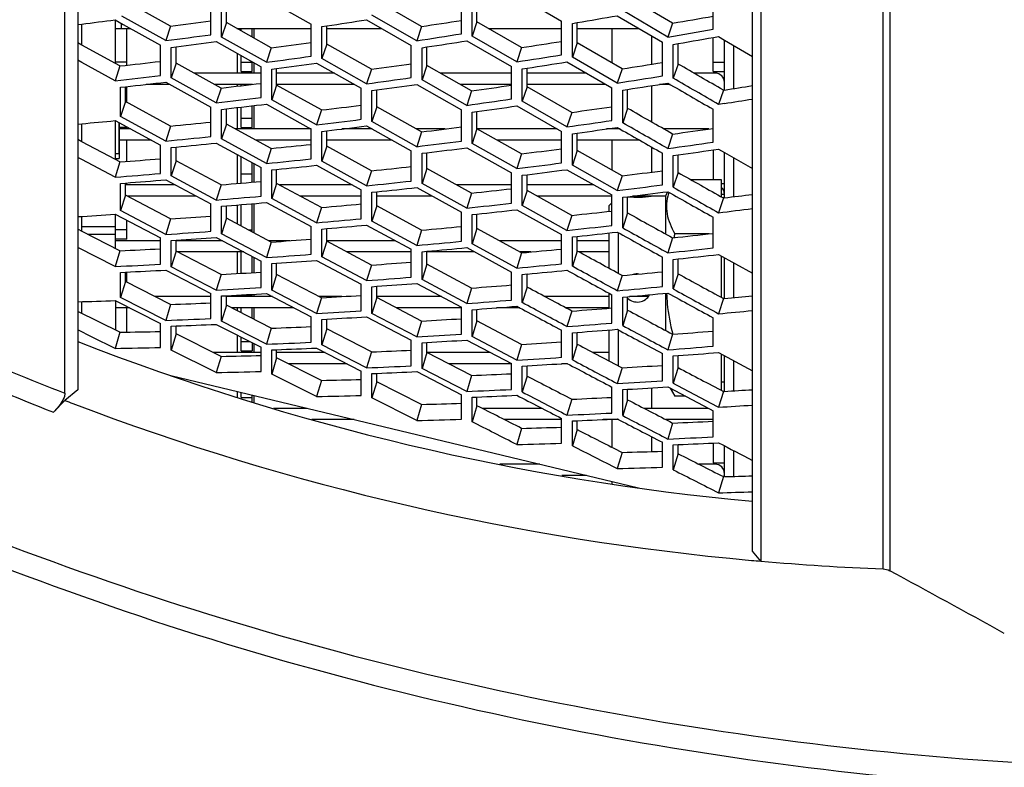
# Model space of a CAD drawing. Header units: millimetres. Extents: x 0 to 420, y -341 to 792.
# Tile 5 of 256: x 60.05 to 68.98, y 60.45 to 67.23. Entities that reach past the tile are written whole.
import ezdxf

# ---------------------------------------------------------------- set-up
doc = ezdxf.new("R2010")
doc.units = ezdxf.units.MM
doc.header["$LTSCALE"] = 23.1
doc.layers.get('0').update_dxf_attribs({"linetype": 'CONTINUOUS'})
for name, color, linetype in [('02___PRT_ALL_AXES', 7, 'CONTINUOUS'), ('06___PRT_ALL_SURFS', 7, 'CONTINUOUS'), ('AXES', 7, 'CONTINUOUS')]:
    doc.layers.add(name, color=color, linetype=linetype)

msp = doc.modelspace()

# ---------------------------------------------------------------- linework, layer by layer
at = {"color": 7, "linetype": 'Continuous'}
for p, q in [((67.8854, 62.2517), (67.8854, 122.9359)), ((67.9446, 122.9524), (67.9446, 62.2352)), ((66.7745, 122.8659), (66.7745, 63.1815)), ((66.699, 62.4133), (66.699, 122.7743)), ((60.4613, 63.8447), (60.4613, 121.3429)), ((60.579, 121.3109), (60.579, 63.8767)), ((64.5609, 67.4552), (64.9674, 67.2174)), ((66.342, 67.145), (66.342, 67.4618)), ((61.7845, 67.0951), (61.7845, 67.3821)), ((61.8823, 67.0742), (61.8823, 67.3615)), ((62.2894, 67.4216), (62.6957, 67.1896)), ((64.0578, 67.104), (64.0578, 67.4058)), ((64.1551, 67.0836), (64.1551, 67.3856)), ((63.6525, 67.0406), (63.2472, 67.2739)), ((65.9311, 67.0736), (65.5219, 67.3135)), ((60.579, 67.1877), (60.6139, 67.192)), ((60.6139, 67.0016), (60.6139, 67.192)), ((60.9165, 67.2298), (60.9908, 67.1885)), ((60.9199, 66.8347), (60.9199, 67.2298)), ((60.9703, 67.1999), (60.9703, 67.1516)), ((61.3759, 67.0414), (60.9762, 67.2642)), ((60.9908, 67.1885), (61.3268, 67.0016)), ((61.9263, 67.2051), (61.8823, 67.0742)), ((62.6957, 66.9004), (62.6957, 67.1896)), ((63.1986, 67.2307), (63.6039, 66.9978)), ((64.1991, 67.212), (64.1551, 67.0836)), ((64.9674, 66.9133), (64.9674, 67.2174)), ((65.0651, 67.1972), (65.1091, 67.2047)), ((65.0651, 66.8929), (65.0651, 67.1972)), ((65.4728, 67.2675), (65.8819, 67.028)), ((65.9751, 67.2002), (65.9311, 67.0736)), ((60.9199, 67.1516), (61.0572, 67.1516)), ((61.0219, 66.8192), (61.0219, 67.1516)), ((61.4199, 67.1731), (61.3759, 67.0414)), ((62.0218, 67.1516), (62.6957, 67.1516)), ((62.0589, 67.1308), (62.0589, 67.1516)), ((62.1609, 67.0736), (62.1609, 67.1516)), ((62.1742, 67.1516), (62.1742, 67.0661)), ((62.7931, 67.1691), (62.8371, 67.1756)), ((62.7931, 66.8796), (62.7931, 67.1691)), ((62.8371, 67.1516), (63.3362, 67.1516)), ((63.6965, 67.1698), (63.6525, 67.0406)), ((64.304, 67.1516), (64.9674, 67.1516)), ((65.1091, 67.1516), (65.6706, 67.1516)), ((65.4249, 66.839), (65.4249, 67.1516)), ((61.8334, 67.0336), (62.2406, 66.8049)), ((62.2894, 66.8452), (61.8823, 67.0742)), ((62.8371, 67.0106), (62.7931, 66.8796)), ((64.1065, 67.04), (64.5122, 66.8059)), ((64.5609, 66.8491), (64.1551, 67.0836)), ((65.1091, 67.0213), (65.0651, 66.8929)), ((65.7855, 66.8279), (65.7855, 67.0844)), ((65.8819, 66.7217), (65.8819, 67.028)), ((65.9803, 67.0077), (66.0243, 67.0152)), ((65.9803, 66.7011), (65.9803, 67.0077)), ((66.3429, 66.7606), (66.3429, 67.07)), ((66.3914, 67.0784), (66.4449, 67.0471)), ((66.3914, 67.0784), (66.4449, 67.0471)), ((66.4449, 66.5939), (66.4449, 67.0471)), ((66.4449, 67.0471), (66.699, 66.8985)), ((61.3268, 66.725), (61.3268, 67.0016)), ((61.425, 66.9805), (61.469, 66.9861)), ((61.425, 66.7036), (61.425, 66.9805)), ((62.0249, 66.926), (62.0249, 66.747)), ((62.3334, 66.9768), (62.2894, 66.8452)), ((63.6039, 66.7064), (63.6039, 66.9978)), ((63.7011, 66.9773), (63.7451, 66.984)), ((63.7011, 66.6856), (63.7011, 66.9773)), ((64.6049, 66.9783), (64.5609, 66.8491)), ((66.5287, 66.6068), (66.5287, 66.998)), ((60.6139, 66.844), (60.579, 66.8631)), ((60.9165, 66.6785), (60.6139, 66.844)), ((61.0219, 66.8456), (60.9199, 66.8456)), ((61.469, 66.8369), (61.425, 66.7036)), ((62.0589, 66.7606), (62.0589, 66.907)), ((62.0589, 66.8456), (62.1609, 66.8456)), ((62.1609, 66.7606), (62.1609, 66.8497)), ((62.1742, 66.8422), (62.1742, 66.747)), ((62.7444, 66.8385), (63.1499, 66.6092)), ((63.1986, 66.6499), (62.7931, 66.8796)), ((65.0163, 66.8489), (65.4239, 66.6133)), ((65.4728, 66.6569), (65.0651, 66.8929)), ((66.0243, 66.8295), (65.9803, 66.7011)), ((66.3429, 66.8456), (66.4449, 66.8456)), ((60.9605, 66.8126), (60.9165, 66.6785)), ((62.2406, 66.747), (61.6323, 66.747)), ((62.0589, 66.7606), (62.1609, 66.7606)), ((62.2406, 66.5261), (62.2406, 66.8049)), ((62.3382, 66.7839), (62.3822, 66.7897)), ((62.3382, 66.5049), (62.3382, 66.7839)), ((62.9062, 66.747), (62.3822, 66.747)), ((63.2426, 66.7815), (63.1986, 66.6499)), ((63.7451, 66.8165), (63.7011, 66.6856)), ((64.5122, 66.747), (63.8676, 66.747)), ((64.5122, 66.5123), (64.5122, 66.8059)), ((64.6097, 66.7853), (64.6537, 66.7921)), ((64.6097, 66.4915), (64.6097, 66.7853)), ((65.1925, 66.747), (64.6537, 66.747)), ((65.5168, 66.786), (65.4728, 66.6569)), ((66.3599, 66.747), (66.1672, 66.747)), ((66.3429, 66.7606), (66.4449, 66.7606)), ((61.4123, 66.645), (61.1996, 66.645)), ((61.3759, 66.6651), (61.7845, 66.4398)), ((61.8334, 66.4779), (61.425, 66.7036)), ((62.1628, 66.645), (61.8175, 66.645)), ((62.0249, 66.645), (62.0249, 66.6289)), ((62.0589, 66.6328), (62.0589, 66.645)), ((63.0866, 66.645), (62.3822, 66.645)), ((64.1065, 66.4548), (63.7011, 66.6856)), ((64.5122, 66.645), (64.0473, 66.645)), ((65.369, 66.645), (64.6537, 66.645)), ((65.9515, 66.645), (65.8566, 66.645)), ((60.9658, 66.6192), (61.0098, 66.624)), ((60.9658, 66.3528), (60.9658, 66.6192)), ((61.0219, 66.482), (61.0219, 66.6253)), ((61.8774, 66.612), (61.8334, 66.4779)), ((62.3822, 66.6382), (62.3382, 66.5049)), ((63.1499, 66.3283), (63.1499, 66.6092)), ((63.2472, 66.5882), (63.2912, 66.5942)), ((63.2472, 66.3071), (63.2472, 66.5882)), ((63.6525, 66.6441), (64.0578, 66.4137)), ((64.1505, 66.5865), (64.1065, 66.4548)), ((64.6537, 66.6224), (64.6097, 66.4915)), ((65.4239, 66.3176), (65.4239, 66.6133)), ((65.5219, 66.5926), (65.5659, 66.5995)), ((65.5219, 66.5926), (65.5659, 66.5994)), ((65.5219, 66.2966), (65.5219, 66.5926)), ((65.7855, 66.3023), (65.7855, 66.6338)), ((66.4354, 66.5924), (66.3914, 66.4632)), ((61.0098, 66.4885), (60.9658, 66.3528)), ((62.2894, 66.4659), (62.6957, 66.2401)), ((62.7444, 66.2787), (62.3382, 66.5049)), ((65.0163, 66.2594), (64.6097, 66.4915)), ((66.4449, 66.4716), (66.3914, 66.4632)), ((66.4449, 66.4716), (66.3914, 66.4632)), ((61.7845, 66.1716), (61.7845, 66.4398)), ((61.8823, 66.4183), (61.9263, 66.4234)), ((61.8823, 66.1499), (61.8823, 66.4183)), ((62.0249, 66.4347), (62.0249, 66.2404)), ((62.0589, 66.254), (62.0589, 66.4386)), ((62.1609, 66.254), (62.1609, 66.4506)), ((62.1742, 66.4522), (62.1742, 66.2404)), ((62.7884, 66.4127), (62.7444, 66.2787)), ((63.2912, 66.4405), (63.2472, 66.3071)), ((64.0578, 66.1308), (64.0578, 66.4137)), ((64.1551, 66.3928), (64.1991, 66.3989)), ((64.1551, 66.1096), (64.1551, 66.3928)), ((64.5609, 66.4497), (64.9674, 66.2179)), ((65.0603, 66.391), (65.0163, 66.2594)), ((65.5659, 66.4276), (65.5219, 66.2966)), ((66.342, 66.1214), (66.342, 66.4194)), ((60.579, 66.2846), (60.6139, 66.2878)), ((60.6139, 66.1253), (60.6139, 66.2878)), ((60.9165, 66.3164), (61.3268, 66.0945)), ((60.9199, 65.9632), (60.9199, 66.3164)), ((60.9539, 66.0154), (60.9539, 66.2962)), ((61.3759, 66.1305), (60.9658, 66.3528)), ((62.0589, 66.339), (62.1609, 66.339)), ((63.6525, 66.0801), (63.2472, 66.3071)), ((61.0219, 66.254), (60.9539, 66.254)), ((61.057, 66.2404), (60.9539, 66.2404)), ((61.0219, 66.2594), (61.0219, 66.254)), ((61.4199, 66.2669), (61.3759, 66.1305)), ((61.9263, 66.2856), (61.8823, 66.1499)), ((62.6957, 66.2404), (62.0092, 66.2404)), ((62.0589, 66.254), (62.1609, 66.254)), ((62.6957, 65.9699), (62.6957, 66.2401)), ((62.7931, 66.2188), (62.8371, 66.224)), ((62.7931, 65.9483), (62.7931, 66.2188)), ((63.2474, 66.2404), (62.9747, 66.2404)), ((63.1986, 66.2677), (63.6039, 66.0411)), ((63.9119, 66.2404), (63.6494, 66.2404)), ((63.6965, 66.2141), (63.6525, 66.0801)), ((64.1991, 66.2429), (64.1551, 66.1096)), ((64.928, 66.2404), (64.2036, 66.2404)), ((64.9674, 65.9328), (64.9674, 66.2179)), ((65.0651, 66.1969), (65.1091, 66.203)), ((65.4974, 66.2404), (65.3745, 66.2404)), ((65.4249, 66.2404), (65.4249, 66.2476)), ((66.302, 66.2404), (65.8944, 66.2404)), ((61.2456, 66.1384), (60.9539, 66.1384)), ((61.0219, 65.9465), (61.0219, 66.1384)), ((61.8334, 66.1131), (62.2406, 65.8908)), ((62.2894, 65.9273), (61.8823, 66.1499)), ((62.6957, 66.1384), (62.1963, 66.1384)), ((63.4298, 66.1384), (62.8371, 66.1384)), ((64.5609, 65.8814), (64.1551, 66.1096)), ((64.9674, 66.1384), (64.3854, 66.1384)), ((65.0651, 65.9116), (65.0651, 66.1969)), ((65.6761, 66.1384), (65.1091, 66.1384)), ((65.4249, 65.8675), (65.4249, 66.1384)), ((65.9751, 66.1945), (65.9311, 66.0628)), ((61.3268, 65.8369), (61.3268, 66.0945)), ((61.425, 66.0726), (61.469, 66.0768)), ((61.425, 65.8148), (61.425, 66.0726)), ((62.3334, 66.0636), (62.2894, 65.9273)), ((62.8371, 66.084), (62.7931, 65.9483)), ((63.6039, 65.7688), (63.6039, 66.0411)), ((63.7011, 66.0198), (63.7451, 66.0251)), ((63.7011, 65.7473), (63.7011, 66.0198)), ((64.1065, 66.0698), (64.5122, 65.842)), ((65.1091, 66.0449), (65.0651, 65.9116)), ((65.7855, 65.8494), (65.7855, 66.076)), ((65.8819, 65.7339), (65.8819, 66.0211)), ((66.3429, 66.0509), (66.3429, 65.7803)), ((66.3914, 66.0578), (66.4449, 66.0273)), ((66.3914, 66.0578), (66.4449, 66.0273)), ((66.4449, 65.6162), (66.4449, 66.0273)), ((66.4449, 66.0273), (66.699, 65.8825)), ((60.6139, 65.9639), (60.579, 65.9824)), ((60.9165, 65.8031), (60.6139, 65.9639)), ((60.9605, 65.9417), (60.9165, 65.8031)), ((60.9199, 65.9729), (60.9539, 65.9729)), ((61.469, 65.9528), (61.425, 65.8148)), ((62.0249, 66.0085), (62.0249, 65.7467)), ((62.0589, 65.7496), (62.0589, 65.99)), ((62.1609, 65.7583), (62.1609, 65.9343)), ((63.1986, 65.725), (62.7931, 65.9483)), ((64.6049, 66.0154), (64.5609, 65.8814)), ((65.9803, 65.9999), (66.0243, 66.006)), ((65.9803, 65.9999), (66.0243, 66.006)), ((65.9803, 65.7125), (65.9803, 65.9999)), ((66.5287, 65.6265), (66.5287, 65.9794)), ((62.1742, 65.927), (62.1742, 65.7595)), ((62.2406, 65.6313), (62.2406, 65.8908)), ((62.3382, 65.8691), (62.3822, 65.8735)), ((62.3382, 65.6093), (62.3382, 65.8691)), ((62.7444, 65.911), (63.1499, 65.6881)), ((63.2426, 65.8613), (63.1986, 65.725)), ((63.7451, 65.8829), (63.7011, 65.7473)), ((64.5122, 65.5677), (64.5122, 65.842)), ((65.0163, 65.8715), (65.4239, 65.6423)), ((65.4728, 65.6819), (65.0651, 65.9116)), ((66.0243, 65.8458), (65.9803, 65.7125)), ((61.0219, 65.7513), (61.0219, 65.7474)), ((61.3759, 65.7801), (61.7845, 65.5615)), ((61.8334, 65.5958), (61.425, 65.8148)), ((62.0589, 65.8324), (62.1609, 65.8324)), ((64.6097, 65.8207), (64.6537, 65.8261)), ((64.6097, 65.5461), (64.6097, 65.8207)), ((65.5168, 65.8159), (65.4728, 65.6819)), ((60.9658, 65.7469), (61.0098, 65.7503)), ((60.9658, 65.4999), (60.9658, 65.7469)), ((61.0219, 65.7474), (61.0098, 65.7474)), ((61.4625, 65.7338), (61.0098, 65.7338)), ((61.8774, 65.7344), (61.8334, 65.5958)), ((62.3822, 65.7472), (62.3382, 65.6093)), ((63.0668, 65.7338), (62.4072, 65.7338)), ((63.1499, 65.4266), (63.1499, 65.6881)), ((63.2472, 65.6664), (63.2912, 65.671)), ((63.2472, 65.4047), (63.2472, 65.6664)), ((63.6525, 65.7096), (64.0578, 65.4858)), ((64.1065, 65.523), (63.7011, 65.7473)), ((64.5122, 65.7338), (64.0154, 65.7338)), ((64.6537, 65.6818), (64.6097, 65.5461)), ((65.2609, 65.7338), (64.6537, 65.7338)), ((66.4194, 65.7474), (66.4449, 65.7474)), ((61.0098, 65.64), (60.9658, 65.4999)), ((61.653, 65.6318), (61.0254, 65.6318)), ((62.2894, 65.5742), (62.6957, 65.3551)), ((62.7444, 65.3898), (62.3382, 65.6093)), ((63.1499, 65.6318), (62.5964, 65.6318)), ((63.7933, 65.6318), (63.2912, 65.6318)), ((64.1505, 65.6594), (64.1065, 65.523)), ((65.4239, 65.6318), (64.744, 65.6318)), ((65.4239, 65.3659), (65.4239, 65.6423)), ((65.5219, 65.6208), (65.5659, 65.6262)), ((65.5219, 65.3442), (65.5219, 65.6208)), ((65.7819, 65.6318), (65.611, 65.6318)), ((66.4354, 65.615), (66.3914, 65.481)), ((61.3759, 65.2844), (60.9658, 65.4999)), ((61.7845, 65.3127), (61.7845, 65.5615)), ((61.8823, 65.5393), (61.9263, 65.5429)), ((61.8823, 65.2904), (61.8823, 65.5393)), ((62.0249, 65.5512), (62.0249, 65.3784)), ((62.0589, 65.3604), (62.0589, 65.5541)), ((62.1609, 65.3065), (62.1609, 65.5629)), ((62.1742, 65.5641), (62.1742, 65.2994)), ((62.7884, 65.5284), (62.7444, 65.3898)), ((63.2912, 65.5427), (63.2472, 65.4047)), ((64.0578, 65.2223), (64.0578, 65.4858)), ((64.5609, 65.5081), (64.9674, 65.283)), ((65.0163, 65.3206), (64.6097, 65.5461)), ((65.3994, 65.5468), (65.4239, 65.5713)), ((65.3994, 65.4939), (65.3994, 65.5468)), ((60.6139, 65.3138), (60.6139, 65.448)), ((60.9165, 65.4673), (61.3268, 65.2523)), ((60.9199, 65.1569), (60.9199, 65.4673)), ((61.0219, 65.2408), (61.0219, 65.4121)), ((61.4199, 65.4251), (61.3759, 65.2844)), ((61.9263, 65.4305), (61.8823, 65.2904)), ((63.6525, 65.1845), (63.2472, 65.4047)), ((64.1551, 65.4641), (64.1991, 65.4688)), ((64.1551, 65.2004), (64.1551, 65.4641)), ((65.0603, 65.4569), (65.0163, 65.3206)), ((65.5659, 65.4799), (65.5219, 65.3442)), ((66.342, 65.1626), (66.342, 65.4411)), ((60.6139, 65.3556), (60.9199, 65.3556)), ((61.0219, 65.3258), (60.9199, 65.3258)), ((62.1244, 65.3258), (62.1609, 65.3258)), ((62.6957, 65.1045), (62.6957, 65.3551)), ((62.7931, 65.333), (62.8371, 65.3368)), ((62.7931, 65.0822), (62.7931, 65.333)), ((63.1986, 65.3692), (63.6039, 65.1494)), ((63.6965, 65.323), (63.6525, 65.1845)), ((64.1991, 65.3383), (64.1551, 65.2004)), ((60.6655, 65.2873), (60.9199, 65.2873)), ((61.0219, 65.2408), (60.9199, 65.2408)), ((61.3268, 65.2272), (60.9199, 65.2272)), ((61.3268, 65.0144), (61.3268, 65.2523)), ((61.425, 65.2297), (61.469, 65.2325)), ((61.425, 64.9916), (61.425, 65.2297)), ((61.8905, 65.2272), (61.469, 65.2272)), ((61.8334, 65.2574), (62.2406, 65.0421)), ((62.2894, 65.0747), (61.8823, 65.2904)), ((62.3334, 65.2154), (62.2894, 65.0747)), ((62.5022, 65.2272), (62.3111, 65.2272)), ((62.8371, 65.2223), (62.7931, 65.0822)), ((63.4603, 65.2272), (62.8371, 65.2272)), ((64.9674, 65.2272), (64.4033, 65.2272)), ((64.9674, 65.0176), (64.9674, 65.283)), ((65.0651, 65.2613), (65.1091, 65.266)), ((65.0651, 64.9956), (65.0651, 65.2613)), ((65.3994, 65.2272), (65.1091, 65.2272)), ((65.3994, 64.9753), (65.3994, 65.2977)), ((65.4844, 64.9291), (65.4844, 65.2995)), ((65.9751, 65.2534), (65.9311, 65.117)), ((60.9165, 64.9933), (60.579, 65.1668)), ((60.9605, 65.1361), (60.9165, 64.9933)), ((61.469, 65.1338), (61.425, 64.9916)), ((63.6039, 64.8969), (63.6039, 65.1494)), ((63.7011, 65.1273), (63.7451, 65.1313)), ((63.7011, 64.8746), (63.7011, 65.1273)), ((64.1065, 65.1646), (64.5122, 64.9436)), ((64.5609, 64.979), (64.1551, 65.2004)), ((65.1091, 65.1335), (65.0651, 64.9956)), ((62.0834, 65.1252), (61.4856, 65.1252)), ((62.0249, 65.1252), (62.0249, 64.9302)), ((62.0589, 64.932), (62.0589, 65.1252)), ((62.1609, 64.9376), (62.1609, 65.0842)), ((62.1742, 65.0772), (62.1742, 64.9384)), ((62.2406, 64.8024), (62.2406, 65.0421)), ((62.7444, 65.0488), (63.1499, 64.833)), ((63.1986, 64.8659), (62.7931, 65.0822)), ((63.6039, 65.1252), (63.0195, 65.1252)), ((64.1787, 65.1252), (63.7451, 65.1252)), ((64.6049, 65.1176), (64.5609, 64.979)), ((64.6879, 65.1252), (64.591, 65.1252)), ((65.3994, 65.1252), (65.1244, 65.1252)), ((65.8819, 64.8118), (65.8819, 65.0792)), ((65.9803, 65.0573), (66.0243, 65.062)), ((65.9803, 64.7897), (65.9803, 65.0573)), ((66.3914, 65.1022), (66.699, 64.9318)), ((66.4449, 64.7037), (66.4449, 65.0725)), ((61.3759, 64.9608), (61.7845, 64.7493)), ((61.8334, 64.7797), (61.425, 64.9916)), ((62.3382, 65.0196), (62.3822, 65.0227)), ((62.3382, 64.7798), (62.3382, 65.0196)), ((63.2426, 65.0066), (63.1986, 64.8659)), ((63.7451, 65.0147), (63.7011, 64.8746)), ((66.5287, 64.7123), (66.5287, 65.026)), ((60.9658, 64.9403), (61.0098, 64.9424)), ((60.9658, 64.7133), (60.9658, 64.9403)), ((61.0219, 64.8513), (61.0219, 64.943)), ((61.8774, 64.9225), (61.8334, 64.7797)), ((62.3822, 64.922), (62.3382, 64.7798)), ((64.1065, 64.6575), (63.7011, 64.8746)), ((64.5122, 64.6892), (64.5122, 64.9436)), ((64.6097, 64.9216), (64.6537, 64.9256)), ((64.6097, 64.667), (64.6097, 64.9216)), ((65.5168, 64.9114), (65.4728, 64.7729)), ((66.0243, 64.9276), (65.9803, 64.7897)), ((61.0098, 64.8574), (60.9658, 64.7133)), ((62.7444, 64.5675), (62.3382, 64.7798)), ((63.1499, 64.5915), (63.1499, 64.833)), ((63.2472, 64.8106), (63.2912, 64.8138)), ((63.2472, 64.5689), (63.2472, 64.8106)), ((63.6525, 64.8409), (64.0578, 64.6242)), ((64.1505, 64.7982), (64.1065, 64.6575)), ((64.6537, 64.807), (64.6097, 64.667)), ((60.9165, 64.6847), (61.3268, 64.477)), ((60.9199, 64.683), (60.9199, 64.4178)), ((61.3759, 64.5052), (60.9658, 64.7133)), ((61.7845, 64.7206), (61.2801, 64.7206)), ((61.7845, 64.5207), (61.7845, 64.7493)), ((61.8823, 64.7265), (61.9263, 64.7288)), ((61.8823, 64.4977), (61.8823, 64.7265)), ((62.3431, 64.7206), (61.9263, 64.7206)), ((62.0249, 64.7339), (62.0249, 64.7206)), ((62.0589, 64.7342), (62.1609, 64.7342)), ((62.1609, 64.7413), (62.1609, 64.7342)), ((62.1742, 64.7421), (62.1742, 64.7206)), ((62.2894, 64.7486), (62.6957, 64.5368)), ((62.7884, 64.7103), (62.7444, 64.5675)), ((62.9723, 64.7206), (62.7686, 64.7206)), ((63.2912, 64.7111), (63.2472, 64.5689)), ((63.8774, 64.7206), (63.2912, 64.7206)), ((65.3994, 64.7206), (64.8149, 64.7206)), ((65.3994, 64.6155), (65.3994, 64.7505)), ((65.4239, 64.4809), (65.4239, 64.7372)), ((65.5219, 64.715), (65.5659, 64.719)), ((65.5219, 64.4585), (65.5219, 64.715)), ((65.7549, 64.7206), (65.5834, 64.7206)), ((66.4354, 64.7037), (66.3914, 64.5652)), ((60.6139, 64.5691), (60.6139, 64.6747)), ((61.0469, 64.6186), (60.9199, 64.6186)), ((61.0219, 64.3987), (61.0219, 64.6186)), ((61.4199, 64.6499), (61.3759, 64.5052)), ((61.9263, 64.6418), (61.8823, 64.4977)), ((62.5386, 64.6186), (61.9719, 64.6186)), ((62.0249, 64.6186), (62.0249, 64.5915)), ((62.0589, 64.5742), (62.0589, 64.6186)), ((62.1609, 64.5221), (62.1609, 64.6186)), ((62.1742, 64.6186), (62.1742, 64.5153)), ((64.0578, 64.6186), (63.4676, 64.6186)), ((64.0578, 64.3809), (64.0578, 64.6242)), ((64.1551, 64.6018), (64.1991, 64.6051)), ((64.1551, 64.6018), (64.1991, 64.6051)), ((64.1551, 64.3583), (64.1551, 64.6018)), ((64.5876, 64.6186), (64.3774, 64.6186)), ((65.3994, 64.6186), (65.0054, 64.6186)), ((65.5659, 64.5985), (65.5219, 64.4585)), ((62.6957, 64.3064), (62.6957, 64.5368)), ((62.7931, 64.514), (62.8371, 64.5165)), ((62.7931, 64.2835), (62.7931, 64.514)), ((63.1986, 64.5374), (63.6039, 64.3249)), ((63.6525, 64.356), (63.2472, 64.5689)), ((64.1991, 64.5005), (64.1551, 64.3583)), ((65.0603, 64.5893), (65.0163, 64.4486)), ((66.342, 64.271), (66.342, 64.5292)), ((60.7097, 64.3536), (60.579, 64.4184)), ((61.3268, 64.2594), (61.3268, 64.477)), ((61.425, 64.4537), (61.469, 64.4552)), ((61.425, 64.236), (61.425, 64.4537)), ((61.8334, 64.4687), (62.2406, 64.2608)), ((62.2894, 64.2894), (61.8823, 64.4977)), ((62.3334, 64.4342), (62.2894, 64.2894)), ((62.8371, 64.4276), (62.7931, 64.2835)), ((63.6965, 64.4987), (63.6525, 64.356)), ((64.9674, 64.1699), (64.9674, 64.415)), ((65.3994, 64.1364), (65.3994, 64.4183)), ((65.4844, 64.0917), (65.4844, 64.418)), ((60.9165, 64.2511), (60.7097, 64.3536)), ((60.9605, 64.3977), (60.9165, 64.2511)), ((61.469, 64.3821), (61.425, 64.236)), ((62.0249, 64.3709), (62.0249, 64.214)), ((62.0589, 64.2276), (62.0589, 64.3536)), ((63.6039, 64.0928), (63.6039, 64.3249)), ((64.1065, 64.3265), (64.5122, 64.1129)), ((64.5609, 64.1443), (64.1551, 64.3583)), ((65.0651, 64.3925), (65.1091, 64.3959)), ((65.0651, 64.1472), (65.0651, 64.3925)), ((65.9751, 64.3792), (65.9311, 64.2385)), ((61.8334, 64.0318), (61.425, 64.236)), ((62.0589, 64.3126), (62.1392, 64.3126)), ((62.1609, 64.3015), (62.1609, 64.2276)), ((62.1742, 64.2947), (62.1742, 64.214)), ((62.2406, 64.0416), (62.2406, 64.2608)), ((62.3382, 64.2378), (62.3822, 64.2394)), ((62.3382, 64.0184), (62.3382, 64.2378)), ((62.7444, 64.2541), (63.1499, 64.0458)), ((63.1986, 64.0747), (62.7931, 64.2835)), ((63.7011, 64.3022), (63.7451, 64.3047)), ((63.7011, 64.0699), (63.7011, 64.3022)), ((64.6049, 64.2871), (64.5609, 64.1443)), ((65.1091, 64.2894), (65.0651, 64.1472)), ((62.2406, 64.214), (61.8059, 64.214)), ((61.8774, 64.1784), (61.8334, 64.0318)), ((62.0589, 64.2276), (62.1609, 64.2276)), ((62.3822, 64.1644), (62.3382, 64.0184)), ((62.8224, 64.214), (62.3822, 64.214)), ((63.2426, 64.2195), (63.1986, 64.0747)), ((63.7451, 64.214), (63.7011, 64.0699)), ((64.32, 64.214), (63.7451, 64.214)), ((65.3994, 64.214), (65.2521, 64.214)), ((65.8819, 63.9578), (65.8819, 64.2047)), ((65.9803, 64.1821), (66.0243, 64.1854)), ((65.9803, 63.9349), (65.9803, 64.1821)), ((66.3914, 64.2138), (66.699, 64.0489)), ((66.4449, 63.8607), (66.4449, 64.1851)), ((63.0209, 64.112), (62.4865, 64.112)), ((64.1065, 63.8603), (63.7011, 64.0699)), ((64.5122, 64.112), (63.9428, 64.112)), ((64.5122, 63.8791), (64.5122, 64.1129)), ((64.6097, 64.0902), (64.6537, 64.0928)), ((64.6097, 63.8562), (64.6097, 64.0902)), ((65.0221, 64.112), (64.9673, 64.112)), ((65.5168, 64.0747), (65.4728, 63.9319)), ((66.0243, 64.0771), (65.9803, 63.9349)), ((66.5287, 63.8663), (66.5287, 64.1401)), ((61.4229, 64.0047), (65.6643, 62.9856)), ((62.7444, 63.8139), (62.3382, 64.0184)), ((63.1499, 63.8249), (63.1499, 64.0458)), ((63.2472, 64.0228), (63.2912, 64.0246)), ((63.2472, 63.8017), (63.2472, 64.0228)), ((63.6525, 64.0402), (64.0578, 63.8311)), ((64.1505, 64.005), (64.1065, 63.8603)), ((64.6537, 64.0003), (64.6097, 63.8562)), ((60.579, 63.8766), (60.4613, 63.7794)), ((62.7884, 63.9605), (62.7444, 63.8139)), ((63.2912, 63.9478), (63.2472, 63.8017)), ((65.4239, 63.6647), (65.4239, 63.9003)), ((65.5219, 63.8774), (65.5659, 63.88)), ((65.5219, 63.8774), (65.5659, 63.88)), ((65.5219, 63.6416), (65.5219, 63.8774)), ((65.7855, 63.7074), (65.7855, 63.8934)), ((62.0249, 63.8601), (62.0249, 63.8095)), ((62.0589, 63.806), (62.0589, 63.8519)), ((62.0589, 63.806), (62.1609, 63.806)), ((62.1609, 63.767), (62.1609, 63.8274)), ((62.1742, 63.8242), (62.1742, 63.7629)), ((63.6525, 63.5966), (63.2472, 63.8017)), ((64.0578, 63.6086), (64.0578, 63.8311)), ((64.1551, 63.8081), (64.1991, 63.8099)), ((64.1551, 63.5854), (64.1551, 63.8081)), ((65.0603, 63.7902), (65.0163, 63.6455)), ((65.5659, 63.7858), (65.5219, 63.6416)), ((66.4354, 63.8607), (66.3914, 63.7179)), ((60.3562, 63.6728), (60.4613, 63.7794)), ((62.6603, 63.7074), (62.352, 63.7074)), ((63.6965, 63.7432), (63.6525, 63.5966)), ((64.1991, 63.7314), (64.1551, 63.5854)), ((64.7904, 63.7074), (64.2465, 63.7074)), ((66.3014, 63.7074), (65.7171, 63.7074)), ((64.9674, 63.3918), (64.9674, 63.616)), ((66.342, 63.4487), (66.342, 63.6861)), ((63.0848, 63.6054), (62.7012, 63.6054)), ((64.9674, 63.6054), (64.4478, 63.6054)), ((64.6049, 63.5259), (64.5609, 63.3793)), ((65.0651, 63.5929), (65.1091, 63.5948)), ((65.0651, 63.3685), (65.0651, 63.5929)), ((65.4844, 63.6054), (65.3455, 63.6054)), ((65.4249, 63.3543), (65.4249, 63.6054)), ((66.3429, 63.6054), (65.9145, 63.6054)), ((65.9751, 63.5742), (65.9311, 63.4294)), ((65.1091, 63.5146), (65.0651, 63.3685)), ((65.7855, 63.3155), (65.7855, 63.4495)), ((65.8819, 63.1739), (65.8819, 63.3997)), ((65.9803, 63.3764), (66.0243, 63.3784)), ((65.9803, 63.1504), (65.9803, 63.3764)), ((66.3429, 63.3927), (66.3429, 63.2144)), ((66.4449, 63.088), (66.4449, 63.3673)), ((65.5168, 63.3078), (65.4728, 63.1612)), ((66.0243, 63.2965), (65.9803, 63.1504)), ((66.5287, 63.0906), (66.5287, 63.3239)), ((64.7687, 63.2008), (64.4062, 63.2008)), ((66.3599, 63.2008), (66.2127, 63.2008)), ((66.3429, 63.2144), (66.4449, 63.2144)), ((66.7745, 63.1815), (66.7745, 62.3216)), ((65.1933, 63.0988), (64.9692, 63.0988)), ((66.4354, 63.088), (66.3914, 62.9414)), ((65.4249, 63.0242), (65.4249, 63.0431)), ((66.7745, 62.3216), (66.699, 62.4133))]:
    msp.add_line(p, q, dxfattribs=at)
at = {"color": 2, "linetype": 'Continuous'}
msp.add_line((60.9539, 66.0154), (60.9199, 66.0154), dxfattribs=at)
at = {"color": 7, "linetype": 'Continuous'}
for centre, radius, start, end in [((53.6037, 124.4047), 57.6406, 276.985493, 277.288652), ((52.7749, 134.4574), 68.03, 278.505698, 278.813692), ((50.1153, 155.1197), 89.1844, 279.67864, 279.915772), ((53.6869, 127.163), 60.6112, 277.288022, 277.677567), ((52.4198, 140.1898), 74.0066, 278.730045, 279.047666), ((48.7445, 167.1557), 101.5471, 279.744093, 279.979396), ((53.7778, 127.4119), 60.9134, 277.253846, 277.599517), ((52.4988, 140.6597), 74.5291, 278.678968, 278.960092), ((48.7868, 168.1247), 102.5684, 279.67494, 279.883024), ((51.9182, 148.1367), 82.2649, 278.840446, 279.127069), ((53.7501, 131.1503), 64.8697, 277.564268, 277.926365), ((53.8407, 131.4682), 65.2401, 277.523017, 277.843937), ((51.9933, 148.7448), 82.9249, 278.781852, 279.035434), ((66.3599, 66.662), 0.085, 0, 90), ((54.4749, 125.3845), 59.0584, 276.261813, 276.662405), ((54.5719, 125.6027), 59.3291, 276.229539, 276.585303), ((53.688, 136.315), 70.3113, 277.773849, 278.107303), ((51.1033, 158.6299), 93.0888, 278.879879, 279.134791), ((51.1723, 159.4286), 93.9385, 278.813794, 279.039288), ((53.7782, 136.72), 70.7681, 277.725368, 278.020643), ((54.6705, 128.7511), 62.6837, 276.561536, 276.936352), ((54.7684, 129.0292), 63.0137, 276.522465, 276.854876), ((53.4633, 143.0041), 77.2856, 277.915518, 278.219314), ((49.9198, 172.2758), 107.087, 278.877021, 279.01465), ((53.5527, 143.5221), 77.8547, 277.859722, 278.128592), ((55.2758, 124.2886), 58.246, 275.258397, 275.557412), ((54.776, 133.1293), 67.3239, 276.797393, 277.145128), ((53.0211, 151.7345), 86.3127, 277.988436, 278.261743), ((54.875, 133.4815), 67.7272, 276.751343, 277.059422), ((53.1089, 152.4039), 87.0322, 277.925317, 278.16715), ((55.4838, 126.8314), 60.9861, 275.544199, 275.929984), ((55.5878, 127.0761), 61.2821, 275.50711, 275.849498), ((54.7665, 138.7868), 73.2477, 276.96794, 277.287468), ((52.2784, 163.3028), 98.1937, 277.992176, 278.234343), ((54.8668, 139.233), 73.7443, 276.914799, 277.197699), ((52.3632, 164.1821), 99.122, 277.921803, 278.136094), ((55.7227, 130.5354), 64.941, 275.803599, 276.163963), ((54.6071, 146.1136), 80.8473, 277.072143, 277.362515), ((55.8288, 130.844), 65.3003, 275.759802, 276.079251), ((54.7088, 146.6824), 81.4656, 277.011871, 277.268874), ((56.2143, 125.345), 59.7273, 274.515477, 274.910401), ((56.3234, 125.5616), 59.9946, 274.480167, 274.830944), ((55.8822, 135.3307), 69.9892, 276.000466, 276.334174), ((55.9909, 135.7188), 70.4271, 275.949821, 276.245401), ((54.2464, 155.6935), 90.709, 277.109373, 277.369823), ((54.3493, 156.4273), 91.4913, 277.042005, 277.272523), ((175.3472, 259.8059), 222.8449, 240.593884, 240.715075), ((174.9703, 258.8037), 221.7274, 240.557529, 240.679438), ((66.3599, 65.6488), 0.085, 0, 45.50212), ((56.5594, 128.4609), 63.0859, 274.795549, 275.166797), ((56.6714, 128.7332), 63.4084, 274.753813, 275.08312), ((55.9401, 141.516), 76.4305, 276.133574, 276.439569), ((56.0522, 142.0053), 76.9689, 276.076012, 276.346924), ((53.7197, 167.5229), 102.8257, 277.078809, 277.25155), ((56.994, 124.4859), 59.1488, 273.474808, 273.802414), ((56.8521, 132.5226), 67.3908, 275.01602, 275.362261), ((57.312, 126.8523), 61.7019, 273.776456, 274.156767), ((56.9677, 132.8629), 67.7807, 274.967698, 275.274525), ((55.8653, 149.5281), 84.7033, 276.202101, 276.479502), ((55.9813, 150.1499), 85.3733, 276.137626, 276.383195), ((178.8097, 269.3532), 233.4107, 240.950273, 241.065069), ((178.4451, 268.3159), 232.2696, 240.910629, 241.026083), ((57.4289, 127.0942), 61.9935, 273.736581, 274.074163), ((57.0788, 137.7613), 72.874, 275.175487, 275.495558), ((57.1988, 138.1866), 73.3481, 275.120482, 275.40395), ((55.6115, 160.0238), 95.4662, 276.205625, 276.45373), ((57.7097, 130.2784), 65.3644, 274.017679, 274.374715), ((57.8308, 130.5794), 65.7145, 273.971493, 274.288058), ((55.7322, 160.8249), 96.3144, 276.134316, 276.353995), ((58.0023, 125.6712), 60.7478, 272.749644, 273.137132), ((58.1236, 125.8873), 61.0132, 272.71142, 273.05564), ((57.221, 144.5094), 79.8683, 275.272941, 275.565853), ((57.3466, 145.0432), 80.4502, 275.211228, 275.470583), ((58.068, 134.7176), 70.0399, 274.200806, 274.533308), ((58.4824, 128.5366), 63.8449, 273.008649, 273.374666), ((58.1943, 135.0908), 70.4616, 274.14819, 274.442782), ((57.2526, 153.2536), 88.8618, 275.307769, 275.572707), ((164.0898, 243.9461), 204.2609, 241.29405, 241.425437), ((58.7737, 125.1136), 60.4669, 271.71086, 272.03085), ((58.6082, 128.8045), 64.1616, 272.964403, 273.289129), ((58.3767, 140.4257), 75.9846, 274.324653, 274.63153), ((57.3851, 153.9302), 89.5856, 275.239395, 275.474007), ((164.3075, 244.6965), 205.0793, 241.334239, 241.464983), ((68.5212, 84.7454), 22.401, 243.64153, 248.91199), ((58.9433, 132.2878), 67.8269, 273.212601, 273.555804), ((58.5094, 140.8893), 76.4961, 274.265555, 274.537342), ((57.2109, 163.9196), 99.7777, 275.279192, 275.456598), ((68.5198, 84.5274), 22.3955, 242.94302, 248.62177), ((59.1932, 127.2523), 62.7851, 271.992239, 272.365363), ((59.0747, 132.618), 68.2054, 273.162194, 273.466402), ((59.3231, 127.4924), 63.0737, 271.949728, 272.280984), ((58.622, 147.7701), 83.5665, 274.388426, 274.668756), ((58.7629, 148.3497), 84.1933, 274.322861, 274.571135), ((166.2048, 251.7081), 212.6552, 241.726106, 241.851173), ((166.0146, 250.9586), 211.8516, 241.682688, 241.808334), ((59.3801, 137.1236), 72.8929, 273.360158, 273.679361), ((59.5185, 137.5303), 73.3474, 273.303512, 273.586299), ((68.78, 85.3327), 22.5636, 248.68707, 264.70913), ((59.8623, 126.3945), 62.1523, 270.971836, 271.350145), ((59.7335, 130.4006), 66.1605, 272.214069, 272.566169), ((59.8691, 130.6951), 66.5032, 272.165678, 272.477932), ((58.7846, 157.2911), 93.3266, 274.391715, 274.644748), ((59.7869, 143.3252), 79.3246, 273.450353, 273.744534), ((167.6427, 257.8907), 219.2229, 242.10098, 242.221491), ((58.936, 158.0234), 94.1053, 274.319773, 274.543945), ((60.2688, 134.4908), 70.477, 272.38252, 272.712326), ((59.9341, 143.8277), 79.8744, 273.387456, 273.648038), ((167.7956, 258.6214), 219.9916, 242.14751, 242.267507), ((60.4628, 129.0042), 64.9869, 271.208504, 271.567637), ((60.4117, 134.8508), 70.8848, 272.328149, 272.620433), ((60.7982, 139.7405), 75.9523, 272.496467, 272.802865), ((60.156, 151.2969), 87.5266, 273.482596, 273.750898), ((60.3143, 151.9225), 88.199, 273.413508, 273.651218), ((154.5172, 231.5318), 189.5971, 242.145122, 242.285468), ((154.4222, 230.9802), 189.0135, 242.101058, 242.241969), ((61.0731, 132.4452), 68.6517, 271.39492, 271.733535), ((60.9501, 140.181), 76.4402, 272.436082, 272.707539), ((168.9825, 265.2525), 226.8841, 242.597299, 242.712863), ((168.8777, 264.5617), 226.1737, 242.547786, 242.663794), ((68.6431, 84.9596), 22.7056, 248.87859, 249.073), ((68.7698, 85.3636), 23.1282, 249.1374, 264.84109), ((60.5213, 160.9131), 97.3723, 273.456156, 273.637495), ((61.6952, 136.8866), 73.3162, 271.529822, 271.846721), ((61.3208, 146.4571), 82.894, 272.555154, 272.837188), ((61.484, 146.9986), 83.4826, 272.488783, 272.738677), ((155.2328, 236.5751), 194.8673, 242.572819, 242.708237), ((155.172, 236.0459), 194.3204, 242.525592, 242.661509), ((61.8362, 155.0826), 91.7446, 272.558192, 272.81507), ((62.3321, 142.5649), 79.217, 271.612297, 271.906435), ((155.5722, 240.8387), 199.2165, 242.979119, 243.110676), ((62.0138, 155.7539), 92.4626, 272.485932, 272.713639), ((146.2355, 217.3842), 173.4582, 242.593044, 242.707432), ((62.9892, 149.8138), 86.6882, 271.64179, 271.912278), ((66.3599, 63.1158), 0.085, 0, 90), ((145.7638, 219.5938), 175.6131, 242.979199, 243.129655), ((63.6936, 158.4725), 95.5692, 271.617623, 271.802111), ((68.7909, 85.532), 23.2978, 264.82669, 265.03487), ((68.8002, 85.6354), 23.4016, 265.03416, 267.75983), ((-6.4863, -75.1997), 156.2955, 61.126947, 61.561285)]:
    msp.add_arc(centre, radius, start, end, dxfattribs=at)
for points in [[(65.9311, 66.6568), (66.068, 66.5775), (66.2049, 66.4984), (66.342, 66.4194)], [(66.3914, 66.4632), (66.2543, 66.5424), (66.1172, 66.6217), (65.9803, 66.7011)], [(65.9311, 66.0628), (65.7946, 66.1406), (65.6582, 66.2186), (65.5219, 66.2966)], [(65.4728, 66.2544), (65.6091, 66.1765), (65.7455, 66.0988), (65.8819, 66.0211)], [(65.0163, 64.9595), (65.1521, 64.8852), (65.2879, 64.8111), (65.4239, 64.7372)], [(65.4728, 64.7729), (65.3369, 64.847), (65.201, 64.9212), (65.0651, 64.9956)], [(64.5609, 64.6329), (64.6964, 64.5602), (64.8319, 64.4875), (64.9674, 64.415)], [(65.0163, 64.4486), (64.8807, 64.5212), (64.7451, 64.594), (64.6097, 64.667)], [(64.5609, 63.3793), (64.4256, 63.4479), (64.2903, 63.5166), (64.1551, 63.5854)], [(67.8854, 62.2517), (67.9059, 62.2509), (67.9266, 62.2449), (67.9446, 62.2352)]]:
    msp.add_open_spline(points, degree=3, dxfattribs=at)
for points, knots in [([(53.6626, 65.748), (56.0223, 64.1286), (61.2927, 61.5594), (67.0622, 60.5566), (69.9713, 60.4526)], [0, 0, 0, 0, 0.495757, 1, 1, 1, 1]), ([(53.6048, 65.5809), (55.9853, 63.9325), (61.3149, 61.3226), (67.1559, 60.3204), (70.099, 60.2269)], [0, 0, 0, 0, 0.495804, 1, 1, 1, 1]), ([(60.4583, 63.8228), (60.4554, 63.8111), (60.4318, 63.7544), (60.3905, 63.7076), (60.3562, 63.6728)], [0, 0, 0, 0, 0.197519, 1, 1, 1, 1]), ([(60.4613, 63.8447), (60.4613, 63.8411), (60.4607, 63.8338), (60.4593, 63.8265), (60.4583, 63.8228)], [0, 0, 0, 0, 0.477066, 1, 1, 1, 1])]:
    msp.add_open_spline(points, degree=3, knots=knots, dxfattribs=at)
at = {"layer": '02___PRT_ALL_AXES', "color": 7, "linetype": 'Continuous'}
for p, q in [((66.4194, 65.7803), (66.1408, 65.7803)), ((66.4194, 65.624), (66.4194, 65.7803)), ((65.9094, 65.6318), (65.9322, 65.6714)), ((65.7819, 65.6318), (65.7814, 65.6317)), ((65.9094, 65.6318), (65.7819, 65.6318)), ((65.9094, 65.6318), (65.9094, 65.2897)), ((66.4194, 65.6488), (66.4449, 65.6488)), ((66.3071, 65.2895), (65.9951, 65.2895)), ((66.4194, 64.7124), (66.4194, 65.0866)), ((65.9094, 64.7512), (65.9094, 64.4144)), ((65.9199, 64.7522), (65.92, 64.7502)), ((65.92, 64.7522), (65.92, 64.7502)), ((66.4194, 63.8691), (66.4194, 64.1988)), ((65.9524, 63.8913), (65.9951, 63.8173)), ((66.4194, 63.9488), (66.4449, 63.9488)), ((66.0926, 63.8173), (65.9951, 63.8173))]:
    msp.add_line(p, q, dxfattribs=at)
for centre, radius, start, end in [((66.4029, 65.5091), 0.4868, 161.21835, 162.52176), ((65.6543, 66.4618), 0.8398, 264.10703, 278.71705), ((68.3723, 64.6031), 2.4743, 163.89321, 164.73512), ((65.6544, 64.7988), 0.1275, 83.59064, 106.87444), ((65.6544, 64.7988), 0.1275, 225.96785, 331.2848)]:
    msp.add_arc(centre, radius, start, end, dxfattribs=at)
for points, knots in [([(65.9385, 65.6553), (65.9291, 65.6255), (65.9163, 65.5641), (65.9211, 65.4693), (65.949, 65.3767), (65.9784, 65.3184), (65.9951, 65.2895)], [0, 0, 0, 0, 0.245793, 0.488279, 0.737824, 1, 1, 1, 1]), ([(65.92, 64.7502), (65.921, 64.7189), (65.9291, 64.5939), (65.9524, 64.4703), (65.9757, 64.3794)], [0, 0, 0, 0, 0.250174, 1, 1, 1, 1]), ([(65.9592, 63.8877), (65.9618, 63.8817), (65.9728, 63.8578), (65.9852, 63.8345), (65.9951, 63.8173)], [0, 0, 0, 0, 0.246362, 1, 1, 1, 1])]:
    msp.add_open_spline(points, degree=3, knots=knots, dxfattribs=at)
at = {"layer": '06___PRT_ALL_SURFS', "color": 7, "linetype": 'Continuous'}
for p, q in [((61.4199, 67.1731), (61.0098, 67.4009)), ((61.9263, 67.2051), (61.9263, 67.3678)), ((63.6965, 67.1698), (63.2912, 67.4023)), ((64.1991, 67.212), (64.1991, 67.3931)), ((65.9751, 67.2002), (65.5659, 67.4393)), ((62.3334, 66.9768), (61.9263, 67.2051)), ((64.6049, 66.9783), (64.1991, 67.212)), ((65.1091, 67.0213), (65.1091, 67.2047)), ((62.8371, 67.0106), (62.8371, 67.1756)), ((60.6139, 67.0016), (60.579, 67.0206)), ((63.2426, 66.7815), (62.8371, 67.0106)), ((65.5168, 66.786), (65.1091, 67.0213)), ((66.0243, 66.8295), (66.0243, 67.0152)), ((60.9199, 66.8347), (60.6139, 67.0016)), ((61.469, 66.8369), (61.469, 66.9861)), ((63.7451, 66.8165), (63.7451, 66.984)), ((60.9605, 66.8126), (60.9199, 66.8347)), ((61.8774, 66.612), (61.469, 66.8369)), ((62.3822, 66.6382), (62.3822, 66.7897)), ((64.1505, 66.5865), (63.7451, 66.8165)), ((64.6537, 66.6224), (64.6537, 66.7921)), ((61.0098, 66.4885), (61.0098, 66.624)), ((62.7884, 66.4127), (62.3822, 66.6382)), ((63.2912, 66.4405), (63.2912, 66.5942)), ((65.0603, 66.391), (64.6537, 66.6224)), ((65.5659, 66.4276), (65.5659, 66.5995)), ((66.4449, 66.5939), (66.4354, 66.5924)), ((61.4199, 66.2669), (61.0098, 66.4885)), ((61.9263, 66.2856), (61.9263, 66.4234)), ((63.6965, 66.2141), (63.2912, 66.4405)), ((64.1991, 66.2429), (64.1991, 66.3989)), ((62.3334, 66.0636), (61.9263, 66.2856)), ((62.8371, 66.084), (62.8371, 66.224)), ((64.6049, 66.0154), (64.1991, 66.2429)), ((65.1091, 66.0449), (65.1091, 66.203)), ((60.6139, 66.1253), (60.579, 66.1437)), ((60.9199, 65.9632), (60.6139, 66.1253)), ((61.469, 65.9528), (61.469, 66.0768)), ((63.2426, 65.8613), (62.8371, 66.084)), ((63.7451, 65.8829), (63.7451, 66.0251)), ((65.5168, 65.8159), (65.1091, 66.0449)), ((60.9605, 65.9417), (60.9199, 65.9632)), ((61.8774, 65.7344), (61.469, 65.9528)), ((66.0243, 65.8458), (66.0243, 66.006)), ((62.3822, 65.7472), (62.3822, 65.8735)), ((64.1505, 65.6594), (63.7451, 65.8829)), ((64.6537, 65.6818), (64.6537, 65.8261)), ((61.0098, 65.64), (61.0098, 65.7503)), ((62.7884, 65.5284), (62.3822, 65.7472)), ((63.2912, 65.5427), (63.2912, 65.671)), ((65.0603, 65.4569), (64.6537, 65.6818)), ((61.4199, 65.4251), (61.0098, 65.64)), ((65.5659, 65.4799), (65.5659, 65.6262)), ((66.4449, 65.6162), (66.4354, 65.615)), ((61.9263, 65.4305), (61.9263, 65.5429)), ((63.6965, 65.323), (63.2912, 65.5427)), ((62.3334, 65.2154), (61.9263, 65.4305)), ((64.1991, 65.3383), (64.1991, 65.4688)), ((60.6246, 65.3083), (60.579, 65.3317)), ((60.9605, 65.1361), (60.6246, 65.3083)), ((62.8371, 65.2223), (62.8371, 65.3368)), ((64.6049, 65.1176), (64.1991, 65.3383)), ((61.469, 65.1338), (61.469, 65.2325)), ((63.2426, 65.0066), (62.8371, 65.2223)), ((65.1091, 65.1335), (65.1091, 65.266)), ((61.8774, 64.9225), (61.469, 65.1338)), ((63.7451, 65.0147), (63.7451, 65.1313)), ((66.0243, 64.9276), (66.0243, 65.062)), ((62.3822, 64.922), (62.3822, 65.0227)), ((64.1505, 64.7982), (63.7451, 65.0147)), ((61.0098, 64.8574), (61.0098, 64.9424)), ((62.7884, 64.7103), (62.3822, 64.922)), ((64.6537, 64.807), (64.6537, 64.9256)), ((61.4199, 64.6499), (61.0098, 64.8574)), ((63.2912, 64.7111), (63.2912, 64.8138)), ((61.9263, 64.6418), (61.9263, 64.7288)), ((63.6965, 64.4987), (63.2912, 64.7111)), ((65.5659, 64.5985), (65.5659, 64.719)), ((66.4449, 64.7046), (66.4354, 64.7037)), ((62.3334, 64.4342), (61.9263, 64.6418)), ((64.1991, 64.5005), (64.1991, 64.6051)), ((60.9605, 64.3977), (60.579, 64.5863)), ((62.8371, 64.4276), (62.8371, 64.5165)), ((64.6049, 64.2871), (64.1991, 64.5005)), ((61.469, 64.3821), (61.469, 64.4552)), ((63.2426, 64.2195), (62.8371, 64.4276)), ((61.8774, 64.1784), (61.469, 64.3821)), ((65.1091, 64.2894), (65.1091, 64.3959)), ((62.3822, 64.1644), (62.3822, 64.2394)), ((63.7451, 64.214), (63.7451, 64.3047)), ((62.7884, 63.9605), (62.3822, 64.1644)), ((64.1505, 64.005), (63.7451, 64.214)), ((66.0243, 64.0771), (66.0243, 64.1854)), ((64.6537, 64.0003), (64.6537, 64.0928)), ((63.2912, 63.9478), (63.2912, 64.0246)), ((63.6965, 63.7432), (63.2912, 63.9478)), ((65.5659, 63.7858), (65.5659, 63.88)), ((64.1991, 63.7314), (64.1991, 63.8099)), ((66.4449, 63.8613), (66.4354, 63.8607)), ((65.1091, 63.5146), (65.1091, 63.5948)), ((66.0243, 63.2965), (66.0243, 63.3784)), ((66.4449, 63.0883), (66.4354, 63.088))]:
    msp.add_line(p, q, dxfattribs=at)
for centre, radius, start, end in [((53.8262, 127.3822), 60.6861, 277.18827, 277.535342), ((52.6007, 140.3071), 73.9742, 278.626655, 278.90983), ((49.0192, 167.033), 101.2624, 279.639275, 279.849896), ((53.9007, 131.3426), 64.9158, 277.46396, 277.786518), ((52.1228, 148.1956), 82.1709, 278.737314, 278.993122), ((54.6068, 125.6291), 59.1587, 276.165456, 276.522401), ((53.853, 136.473), 70.3212, 277.673307, 277.970433), ((51.3399, 158.6042), 92.9062, 278.777324, 279.005191), ((54.8115, 128.9724), 62.7595, 276.464463, 276.798299), ((53.6467, 143.1164), 77.2474, 277.81506, 278.085968), ((50.2643, 171.7067), 106.3509, 278.751161, 278.889695), ((54.9284, 133.3222), 67.3696, 276.69992, 277.009645), ((53.2288, 151.7829), 86.2076, 277.888378, 278.13241), ((55.6173, 127.0791), 61.0885, 275.450565, 275.794162), ((54.9335, 138.9431), 73.255, 276.870382, 277.155126), ((52.5189, 163.2571), 97.9909, 277.89283, 278.109452), ((55.8653, 130.759), 65.0179, 275.709409, 276.030295), ((54.7928, 146.2204), 80.803, 276.974812, 277.233832), ((56.342, 125.6173), 59.8541, 274.425475, 274.777246), ((56.0362, 135.5243), 70.0347, 275.906028, 276.203251), ((54.4567, 155.7303), 90.592, 277.012579, 277.245257), ((175.5098, 260.408), 223.2522, 240.632346, 240.753334), ((56.6943, 128.7122), 63.1907, 274.704841, 275.035374), ((56.1088, 141.6705), 76.4353, 276.039195, 276.311932), ((53.9507, 167.5441), 102.6908, 276.988345, 277.131203), ((56.9961, 132.7486), 67.4693, 274.924909, 275.233176), ((56.0528, 149.6291), 84.6527, 276.108086, 276.355638), ((57.4411, 127.1292), 61.8322, 273.689418, 274.028017), ((179.0305, 270.0378), 233.9191, 240.983649, 241.098208), ((57.2343, 137.9557), 72.9196, 275.084274, 275.369373), ((57.846, 130.5335), 65.4721, 273.930092, 274.247891), ((55.8239, 160.0482), 95.3367, 276.112277, 276.334068), ((58.1272, 125.9722), 60.902, 272.666446, 273.011473), ((57.3911, 144.6619), 79.8708, 275.181926, 275.443078), ((58.2133, 134.9464), 70.1204, 274.112964, 274.408987), ((58.6129, 128.8183), 63.9792, 272.924768, 273.250522), ((57.4416, 153.3485), 88.805, 275.21725, 275.4538), ((164.5543, 245.3791), 205.5989, 241.364623, 241.495069), ((58.5334, 140.621), 76.0306, 274.236849, 274.510243), ((59.0808, 132.5471), 67.938, 273.128322, 273.433761), ((57.416, 164.0093), 99.7143, 275.195081, 275.341708), ((59.3196, 127.5591), 62.9442, 271.912229, 272.24431), ((58.7931, 147.9209), 83.5669, 274.300951, 274.550983), ((166.5083, 252.4719), 213.274, 241.751322, 241.876051), ((59.5265, 137.3554), 72.9759, 273.275765, 273.559965), ((59.8652, 130.6876), 66.2994, 272.133529, 272.446813), ((59.9859, 126.7253), 62.3352, 270.895843, 271.232582), ((58.9744, 157.3797), 93.2636, 274.304858, 274.530916), ((60.4075, 134.7547), 70.5923, 272.301725, 272.595224), ((59.9445, 143.5217), 79.3716, 273.36613, 273.628284), ((168.1642, 259.4826), 220.7278, 242.167549, 242.287165), ((60.5905, 129.3172), 65.1516, 271.131863, 271.451372), ((60.3278, 151.4461), 87.5254, 273.398826, 273.638246), ((154.8282, 232.2747), 190.2014, 242.167133, 242.307079), ((61.2061, 132.7381), 68.7959, 271.317895, 271.61913), ((60.9455, 139.9759), 76.0384, 272.415692, 272.688533), ((169.4242, 266.2281), 227.7563, 242.612163, 242.727298), ((60.7059, 161.0651), 97.3731, 273.378845, 273.528635), ((61.479, 146.6554), 82.9426, 272.474673, 272.726095), ((155.5961, 237.3945), 195.5644, 242.589577, 242.724551), ((61.8348, 137.1557), 73.4361, 271.452677, 271.734702), ((62.4801, 142.8043), 79.3069, 271.535297, 271.797287), ((62.0081, 155.2308), 91.7424, 272.478277, 272.707635), ((156.0123, 242.2372), 200.5123, 243.040883, 243.171518), ((63.1476, 150.0145), 86.7391, 271.565198, 271.806438), ((146.1234, 220.7748), 176.6785, 243.040504, 243.189973), ((63.8623, 158.6817), 95.6283, 271.54751, 271.699818)]:
    msp.add_arc(centre, radius, start, end, dxfattribs=at)
for points in [[(66.4354, 66.5924), (66.2983, 66.6713), (66.1612, 66.7503), (66.0243, 66.8295)], [(65.9751, 66.1945), (65.8386, 66.2721), (65.7022, 66.3497), (65.5659, 66.4276)], [(65.5168, 64.9114), (65.3809, 64.9853), (65.245, 65.0594), (65.1091, 65.1335)], [(65.0603, 64.5893), (64.9247, 64.6617), (64.7891, 64.7343), (64.6537, 64.807)], [(64.6049, 63.5259), (64.4696, 63.5943), (64.3343, 63.6628), (64.1991, 63.7314)]]:
    msp.add_open_spline(points, degree=3, dxfattribs=at)
at = {"layer": 'AXES', "color": 7, "linetype": 'Continuous'}
msp.add_line((60.9539, 66.2962), (60.9539, 65.9729), dxfattribs=at)

doc.saveas('drawing.dxf')
